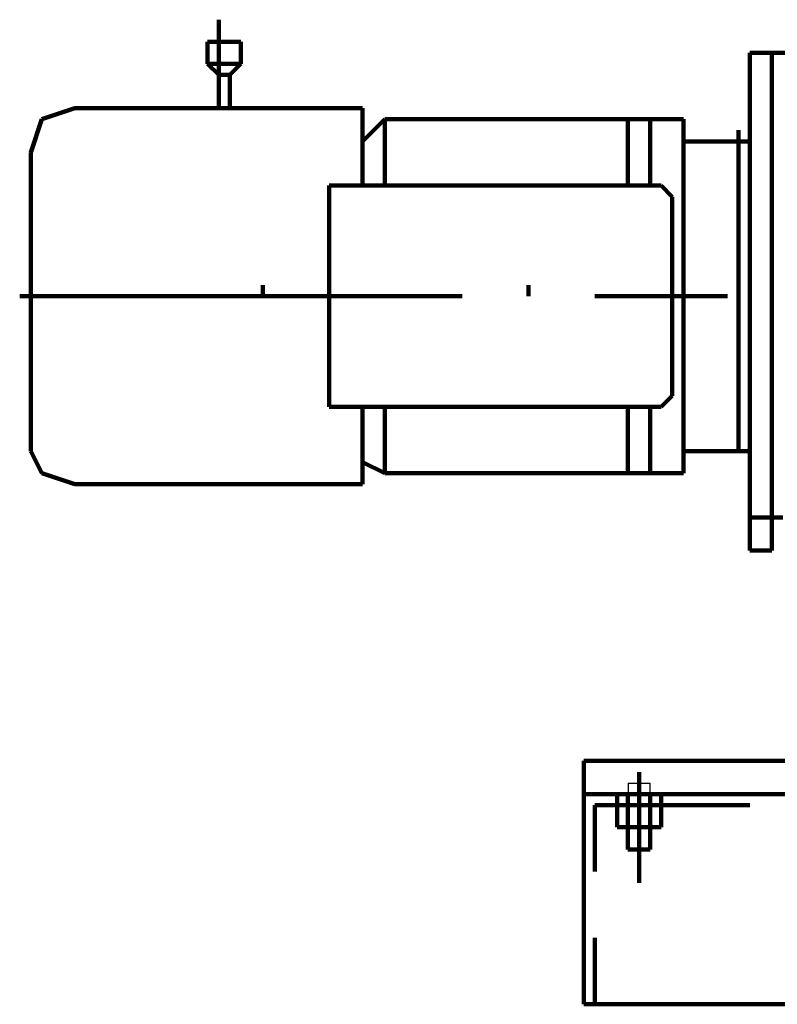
# Model space of a CAD drawing. Header units: inches. Extents: x -1901 to 7725, y 4299 to 7113.
# Tile 74 of 180: x 2212 to 2241, y 6178 to 6215. Entities that reach past the tile are written whole.
import ezdxf

# ---------------------------------------------------------------- set-up
doc = ezdxf.new("R2010")
doc.units = ezdxf.units.IN
doc.header["$MEASUREMENT"] = 0
doc.layers.add('at_Entity', color=7, linetype='Continuous')
doc.layers.add('at_Rect', color=7, linetype='Continuous')

msp = doc.modelspace()

# ---------------------------------------------------------------- linework, layer by layer
at = {"layer": 'at_Entity', "color": 7, "lineweight": 211}
for p, q in [((2219.903, 6215.34), (2219.903, 6211.959)), ((2220.75, 6214.497), (2219.479, 6214.497)), ((2219.479, 6214.497), (2219.479, 6213.649)), ((2219.479, 6214.497), (2220.75, 6214.497)), ((2220.75, 6213.649), (2220.75, 6214.497)), ((2240.18, 6195.068), (2240.18, 6214.073)), ((2240.18, 6214.073), (2241.023, 6214.073)), ((2241.023, 6214.073), (2243.556, 6214.073)), ((2241.023, 6196.33), (2241.023, 6214.073)), ((2219.479, 6213.649), (2219.903, 6213.23)), ((2219.479, 6213.649), (2220.75, 6213.649)), ((2220.327, 6213.23), (2220.75, 6213.649)), ((2219.903, 6213.23), (2219.903, 6211.959)), ((2219.903, 6213.23), (2220.327, 6213.23)), ((2220.327, 6211.959), (2220.327, 6213.23)), ((2214.412, 6211.959), (2213.145, 6211.54)), ((2225.398, 6211.959), (2214.412, 6211.959)), ((2225.398, 6209.006), (2225.398, 6211.959)), ((2213.145, 6211.54), (2212.722, 6210.273)), ((2226.241, 6211.54), (2225.398, 6210.692)), ((2235.532, 6211.54), (2226.241, 6211.54)), ((2226.241, 6211.54), (2226.241, 6209.006)), ((2236.379, 6211.54), (2235.532, 6211.54)), ((2235.532, 6211.54), (2235.532, 6209.006)), ((2237.646, 6211.54), (2236.379, 6211.54)), ((2236.379, 6211.54), (2236.379, 6209.006)), ((2237.646, 6210.692), (2237.646, 6211.54)), ((2239.756, 6210.692), (2239.756, 6211.116)), ((2239.756, 6210.692), (2237.646, 6210.692)), ((2237.646, 6210.692), (2237.646, 6198.868)), ((2239.756, 6198.868), (2239.756, 6210.692)), ((2240.18, 6210.692), (2239.756, 6210.692)), ((2239.756, 6198.868), (2239.756, 6210.692)), ((2212.722, 6198.868), (2212.722, 6210.273)), ((2224.551, 6209.006), (2224.127, 6209.006)), ((2224.127, 6209.006), (2224.127, 6208.583)), ((2236.799, 6209.006), (2224.551, 6209.006)), ((2237.222, 6208.583), (2236.799, 6209.006)), ((2224.127, 6208.583), (2224.127, 6200.978)), ((2237.222, 6208.583), (2237.222, 6200.978)), ((2221.593, 6204.782), (2221.593, 6205.202)), ((2231.732, 6204.782), (2231.732, 6205.202)), ((2219.06, 6204.782), (2212.303, 6204.782)), ((2224.127, 6204.782), (2212.722, 6204.782)), ((2229.198, 6204.782), (2224.127, 6204.782)), ((2239.337, 6204.782), (2234.265, 6204.782)), ((2224.127, 6200.978), (2224.127, 6200.558)), ((2236.799, 6200.558), (2237.222, 6200.978)), ((2224.127, 6200.558), (2224.551, 6200.558)), ((2236.799, 6200.558), (2224.551, 6200.558)), ((2225.398, 6197.601), (2225.398, 6200.558)), ((2226.241, 6200.558), (2226.241, 6198.025)), ((2235.532, 6200.558), (2235.532, 6198.025)), ((2236.379, 6200.558), (2236.379, 6198.025)), ((2239.756, 6198.868), (2239.756, 6199.292)), ((2212.722, 6198.868), (2213.145, 6198.025)), ((2239.756, 6198.868), (2237.646, 6198.868)), ((2237.646, 6198.868), (2237.646, 6198.025)), ((2240.18, 6198.868), (2239.756, 6198.868)), ((2226.241, 6198.025), (2225.398, 6198.444)), ((2213.145, 6198.025), (2214.412, 6197.601)), ((2235.532, 6198.025), (2226.241, 6198.025)), ((2236.379, 6198.025), (2235.532, 6198.025)), ((2237.646, 6198.025), (2236.379, 6198.025)), ((2214.412, 6197.601), (2225.398, 6197.601)), ((2241.023, 6196.33), (2240.18, 6196.33)), ((2241.023, 6196.33), (2241.023, 6195.068)), ((2241.446, 6196.33), (2241.023, 6196.33)), ((2241.023, 6195.068), (2240.18, 6195.068)), ((2233.841, 6187.039), (2263.833, 6187.039)), ((2233.841, 6185.772), (2233.841, 6187.039)), ((2233.841, 6187.039), (2263.833, 6187.039)), ((2235.956, 6182.815), (2235.956, 6186.615)), ((2235.956, 6182.391), (2235.956, 6186.615)), ((2233.841, 6177.748), (2233.841, 6185.772)), ((2233.841, 6185.772), (2263.833, 6185.772)), ((2263.833, 6185.772), (2233.841, 6185.772)), ((2263.833, 6185.772), (2233.841, 6185.772)), ((2235.113, 6185.349), (2235.113, 6185.772)), ((2235.532, 6185.772), (2235.532, 6185.349)), ((2236.379, 6185.349), (2236.379, 6185.772)), ((2236.379, 6185.349), (2236.379, 6185.772)), ((2236.799, 6185.349), (2236.799, 6185.772)), ((2234.265, 6185.349), (2234.265, 6182.815)), ((2240.18, 6185.349), (2234.265, 6185.349)), ((2235.113, 6185.349), (2235.532, 6185.349)), ((2236.799, 6185.349), (2235.113, 6185.349)), ((2236.379, 6185.349), (2235.113, 6185.349)), ((2235.532, 6185.349), (2235.113, 6185.349)), ((2235.113, 6185.349), (2235.113, 6184.506)), ((2236.379, 6185.349), (2235.532, 6185.349)), ((2235.532, 6185.349), (2235.532, 6184.506)), ((2235.532, 6185.349), (2235.532, 6184.506)), ((2235.532, 6185.349), (2236.379, 6185.349)), ((2235.532, 6185.349), (2235.532, 6184.506)), ((2236.379, 6185.349), (2236.799, 6185.349)), ((2236.799, 6185.349), (2236.379, 6185.349)), ((2236.379, 6185.349), (2236.379, 6184.506)), ((2236.379, 6185.349), (2236.799, 6185.349)), ((2236.379, 6183.663), (2236.379, 6185.349)), ((2236.379, 6185.349), (2236.379, 6184.506)), ((2236.799, 6185.349), (2236.799, 6184.506)), ((2235.113, 6184.506), (2236.379, 6184.506)), ((2235.113, 6184.506), (2235.532, 6184.506)), ((2236.379, 6184.506), (2235.532, 6184.506)), ((2235.532, 6184.506), (2235.532, 6183.663)), ((2235.532, 6183.663), (2235.532, 6184.506)), ((2236.379, 6184.506), (2236.799, 6184.506)), ((2236.799, 6184.506), (2236.379, 6184.506)), ((2236.379, 6184.506), (2236.379, 6183.663)), ((2236.379, 6183.663), (2235.532, 6183.663)), ((2236.379, 6183.663), (2235.532, 6183.663)), ((2234.265, 6180.282), (2234.265, 6177.748)), ((2263.833, 6177.748), (2233.841, 6177.748)), ((2234.265, 6177.748), (2240.18, 6177.748))]:
    msp.add_line(p, q, dxfattribs=at)
at = {"layer": 'at_Rect', "color": 7}
for p, q in [((2235.534, 6186.194), (2236.379, 6186.194)), ((2235.534, 6186.194), (2235.534, 6185.772)), ((2236.379, 6185.772), (2236.379, 6186.194)), ((2236.379, 6185.772), (2235.534, 6185.772))]:
    msp.add_line(p, q, dxfattribs=at)

doc.saveas('drawing.dxf')
